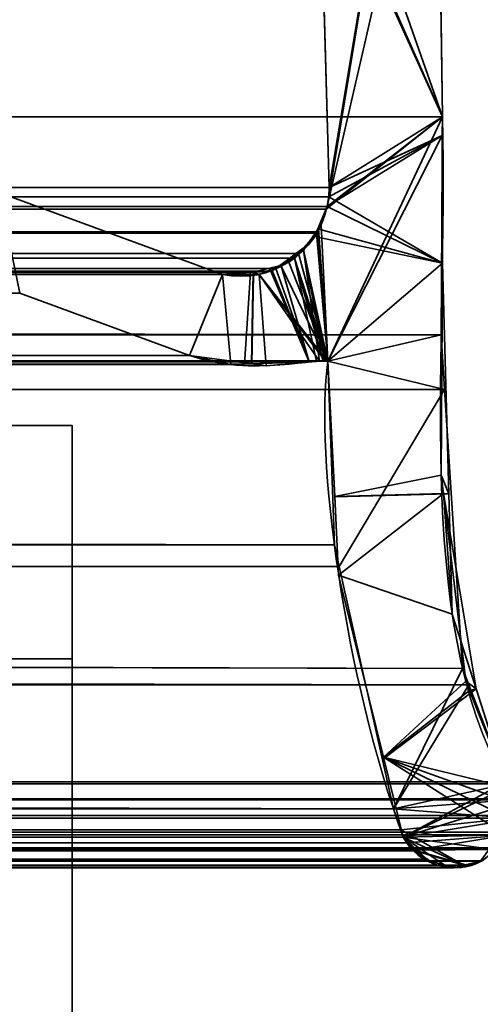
# Model space of a CAD drawing. Header units: millimetres. Extents: x -603 to 3703, y -115 to 249.
# Tile 218 of 256: x 408.55 to 412.5, y -4.96 to 3.48. Entities that reach past the tile are written whole.
import ezdxf

# ---------------------------------------------------------------- set-up
doc = ezdxf.new("R2010")
doc.units = ezdxf.units.MM
doc.layers.add('151', color=7, linetype='Continuous', true_color=0xffffff)

# ---------------------------------------------------------------- blocks, each defined once
blk = doc.blocks.new('UG_SURFACE_001')
at = {"layer": '151', "color": 252, "linetype": 'Continuous', "lineweight": 35}
for points in [[(603, -13.3, 2212.25), (603, 230.4, 2212.25), (-603, 230.4, 2212.25), (-603, -13.3, 2212.25)], [(-453, -13.3, 2062.2499), (-453, 230.4, 2062.2499), (453, 230.4, 2062.2499), (453, -13.3, 2062.2499)]]:
    blk.add_3dface(points, dxfattribs=at)
blk = doc.blocks.new('UG_SURFACE_012')
at = {"layer": '151', "color": 43, "linetype": 'Continuous', "lineweight": 35}
for points in [[(-344, 0, 948), (-318, 0, 951.5), (409, 0, 2), (-409, 0, 2)], [(-318, 0, 1186.5), (-344, 0, 1190.0001), (-409, 0, 2017), (409, 0, 2017)], [(409, 0, 2017), (409, 0, 2), (-318, 0, 951.5), (-318, 0, 1186.5)], [(-409, -34, 2017), (409, -34, 2017), (409, 0, 2017), (-409, 0, 2017)], [(-409, -2), (-409, 0, 2), (409, 0, 2), (409, -2)], [(409, 0, 2), (409, 0, 2017), (409, -13, 30.5)], [(409, 0, 2017), (409, -34, 2017), (409, -34), (409, -29, 30.5)], [(409, -29, 30.5), (409, -13, 30.5), (409, 0, 2017)], [(409, -13, 30.5), (409, -13), (409, -2), (409, 0, 2)], [(-409, -2), (409, -2), (409, -13), (-409, -13)]]:
    blk.add_3dface(points, dxfattribs=at)
blk = doc.blocks.new('UG_SURFACE_067')
at = {"layer": '151', "color": 7, "linetype": 'Continuous', "lineweight": 35}
for points in [[(411.2049, 2.0412, 2018.4548), (411.1224, 4.9715, 2018.3723), (412.0888, 7.3541, 2019.3388)], [(411.1882, 1.8784, 2018.4383), (412.0888, 7.3541, 2019.3388), (412.1321, 6.0177, 2019.3822), (412.1284, 5.9608, 2019.3784)], [(412.0888, 7.3541, 2019.3388), (411.1882, 1.8784, 2018.4383), (411.2011, 1.9593, 2018.451)], [(412.0888, 7.3541, 2019.3388), (411.2011, 1.9593, 2018.451), (411.2049, 2.0412, 2018.4548)], [(412.175, 2.6459, 2019.4249), (412.1284, 5.9608, 2019.3784), (-412.1284, 5.9608, 2019.3784), (-412.175, 2.6459, 2019.4249)], [(412.1284, 5.9608, 2019.3784), (412.175, 2.6459, 2019.4249), (411.1882, 1.8784, 2018.4383)], [(-411.2049, 2.0412, 2018.4548), (-411.1224, 4.9715, 2018.3723), (411.1224, 4.9715, 2018.3723), (411.2049, 2.0412, 2018.4548)], [(412.1643, 0.7759, 2019.4142), (-412.175, 2.6459, 2019.4249), (-412.1673, 0.3027, 2019.4173)], [(412.1643, 0.7759, 2019.4142), (412.175, 2.6459, 2019.4249), (-412.175, 2.6459, 2019.4249)], [(412.175, 2.6459, 2019.4249), (411.1926, 0.5499, 2018.4426), (411.1052, 1.66, 2018.3551), (411.1792, 1.8545, 2018.429)], [(411.1792, 1.8545, 2018.429), (411.1882, 1.8784, 2018.4383), (412.175, 2.6459, 2019.4249)], [(411.1926, 0.5499, 2018.4426), (412.175, 2.6459, 2019.4249), (412.1643, 0.7759, 2019.4142)], [(-411.2011, 1.9593, 2018.451), (-411.2049, 2.0412, 2018.4548), (411.2049, 2.0412, 2018.4548)], [(-411.2011, 1.9593, 2018.451), (411.2049, 2.0412, 2018.4548), (411.2011, 1.9593, 2018.451)], [(411.2011, 1.9593, 2018.451), (411.1882, 1.8784, 2018.4383), (-411.1882, 1.8784, 2018.4383), (-411.2011, 1.9593, 2018.451)], [(-408.3734, 1.997, 2015.6233), (-410.2899, 1.295, 2017.5397), (410.2899, 1.295, 2017.5397), (408.3734, 1.997, 2015.6233)], [(410.0084, 0.5991, 2017.2584), (408.5515, 1.1329, 2015.8014), (408.3734, 1.997, 2015.6233), (410.2899, 1.295, 2017.5397)], [(-411.1882, 1.8784, 2018.4383), (411.1882, 1.8784, 2018.4383), (411.1792, 1.8545, 2018.429)], [(411.1792, 1.8545, 2018.429), (-411.18, 1.8536, 2018.43), (-411.1882, 1.8784, 2018.4383)], [(-411.1357, 1.7194, 2018.3856), (-411.18, 1.8536, 2018.43), (411.1792, 1.8545, 2018.429)], [(-411.1357, 1.7194, 2018.3856), (411.1792, 1.8545, 2018.429), (411.1052, 1.66, 2018.3551)], [(-411.1357, 1.7194, 2018.3856), (411.1052, 1.66, 2018.3551), (411.0961, 1.6497, 2018.3461)], [(411.0961, 1.6497, 2018.3461), (-411.0914, 1.6556, 2018.3415), (-411.1357, 1.7194, 2018.3856)], [(-410.9856, 1.5029, 2018.2357), (-411.0914, 1.6556, 2018.3415), (411.0961, 1.6497, 2018.3461)], [(-410.9422, 1.4746, 2018.1921), (-410.9856, 1.5029, 2018.2357), (411.0961, 1.6497, 2018.3461)], [(411.0961, 1.6497, 2018.3461), (410.941, 1.4726, 2018.1911), (-410.9422, 1.4746, 2018.1921)], [(410.941, 1.4726, 2018.1911), (411.0961, 1.6497, 2018.3461), (411.1926, 0.5499, 2018.4426)], [(411.0961, 1.6497, 2018.3461), (411.1052, 1.66, 2018.3551), (411.1926, 0.5499, 2018.4426)], [(-410.9422, 1.4746, 2018.1921), (410.9071, 1.4339, 2018.157), (410.7471, 1.3465, 2017.997)], [(-410.9422, 1.4746, 2018.1921), (410.941, 1.4726, 2018.1911), (410.9071, 1.4339, 2018.157)], [(410.7471, 1.3465, 2017.997), (-410.7465, 1.3476, 2017.9965), (-410.9422, 1.4746, 2018.1921)], [(411.1926, 0.5499, 2018.4426), (410.9071, 1.4339, 2018.157), (410.941, 1.4726, 2018.1911)], [(411.0952, 0.5484, 2018.3451), (411.0318, 0.5441, 2018.2817), (410.7471, 1.3465, 2017.997), (410.9071, 1.4339, 2018.157)], [(410.9071, 1.4339, 2018.157), (411.1524, 0.5522, 2018.4023), (411.0952, 0.5484, 2018.3451)], [(410.9071, 1.4339, 2018.157), (411.1807, 0.5541, 2018.4307), (411.1767, 0.5539, 2018.4267)], [(411.1767, 0.5539, 2018.4267), (411.1524, 0.5522, 2018.4023), (410.9071, 1.4339, 2018.157)], [(410.9071, 1.4339, 2018.157), (411.1926, 0.5499, 2018.4426), (411.1875, 0.5517, 2018.4374)], [(411.1875, 0.5517, 2018.4374), (411.1807, 0.5541, 2018.4307), (410.9071, 1.4339, 2018.157)], [(-410.7465, 1.3476, 2017.9965), (410.7471, 1.3465, 2017.997), (410.7048, 1.3234, 2017.9548)], [(-410.7153, 1.3273, 2017.9653), (-410.7465, 1.3476, 2017.9965), (410.7048, 1.3234, 2017.9548)], [(-410.7153, 1.3273, 2017.9653), (410.7048, 1.3234, 2017.9548), (410.529, 1.3114, 2017.7789)], [(410.529, 1.3114, 2017.7789), (-410.5288, 1.3132, 2017.7789), (-410.7153, 1.3273, 2017.9653)], [(-410.5288, 1.3132, 2017.7789), (410.529, 1.3114, 2017.7789), (410.2899, 1.295, 2017.5397)], [(410.2899, 1.295, 2017.5397), (-410.2899, 1.295, 2017.5397), (-410.5288, 1.3132, 2017.7789)], [(410.2899, 1.295, 2017.5397), (410.3616, 0.5215, 2017.6115), (410.0084, 0.5991, 2017.2584)], [(410.4793, 0.5255, 2017.7293), (410.3616, 0.5215, 2017.6115), (410.2899, 1.295, 2017.5397), (410.529, 1.3114, 2017.7789)], [(410.529, 1.3114, 2017.7789), (410.7048, 1.3234, 2017.9548), (411.0318, 0.5441, 2018.2817), (410.4793, 0.5255, 2017.7293)], [(411.0318, 0.5441, 2018.2817), (410.7048, 1.3234, 2017.9548), (410.7471, 1.3465, 2017.997)], [(408.5515, 1.1329, 2015.8014), (410.0084, 0.5991, 2017.2584), (-410.0084, 0.5991, 2017.2584), (-408.5515, 1.1329, 2015.8014)], [(-412.1673, 0.3027, 2019.4173), (412.1944, 0.3073, 2019.4445), (412.1643, 0.7759, 2019.4142)], [(411.1926, 0.5499, 2018.4426), (412.1643, 0.7759, 2019.4142), (412.1944, 0.3073, 2019.4445)], [(-410.3616, 0.5215, 2017.6115), (410.0084, 0.5991, 2017.2584), (410.3616, 0.5215, 2017.6115)], [(-410.3616, 0.5215, 2017.6115), (-410.0084, 0.5991, 2017.2584), (410.0084, 0.5991, 2017.2584)], [(411.2493, -1.0249, 2018.4994), (-411.2823, -1.2143, 2018.5323), (-411.1926, 0.5499, 2018.4426)], [(411.1926, 0.5499, 2018.4426), (-411.1926, 0.5499, 2018.4426), (-411.1875, 0.5517, 2018.4374), (411.1875, 0.5517, 2018.4374)], [(-411.1926, 0.5499, 2018.4426), (411.1926, 0.5499, 2018.4426), (411.2493, -1.0249, 2018.4994)], [(411.1807, 0.5541, 2018.4307), (-411.1875, 0.5517, 2018.4374), (-411.1807, 0.5541, 2018.4307)], [(411.1807, 0.5541, 2018.4307), (411.1875, 0.5517, 2018.4374), (-411.1875, 0.5517, 2018.4374)], [(411.1767, 0.5539, 2018.4267), (-411.1767, 0.5539, 2018.4267), (-411.1524, 0.5522, 2018.4023), (411.1524, 0.5522, 2018.4023)], [(411.1524, 0.5522, 2018.4023), (-411.1524, 0.5522, 2018.4023), (-411.0952, 0.5484, 2018.3451), (411.0952, 0.5484, 2018.3451)], [(411.0952, 0.5484, 2018.3451), (-411.0952, 0.5484, 2018.3451), (-411.0318, 0.5441, 2018.2817)], [(411.0318, 0.5441, 2018.2817), (411.0952, 0.5484, 2018.3451), (-411.0318, 0.5441, 2018.2817)], [(-411.0318, 0.5441, 2018.2817), (-410.4793, 0.5255, 2017.7293), (410.4793, 0.5255, 2017.7293), (411.0318, 0.5441, 2018.2817)], [(410.3616, 0.5215, 2017.6115), (-410.4793, 0.5255, 2017.7293), (-410.3616, 0.5215, 2017.6115)], [(410.3616, 0.5215, 2017.6115), (410.4793, 0.5255, 2017.7293), (-410.4793, 0.5255, 2017.7293)], [(411.2903, -1.2084, 2018.5404), (411.2493, -1.0249, 2018.4994), (411.1926, 0.5499, 2018.4426), (412.1944, 0.3073, 2019.4445)], [(412.3484, -2.085, 2019.5985), (412.1944, 0.3073, 2019.4445), (-412.1673, 0.3027, 2019.4173)], [(412.3484, -2.085, 2019.5985), (-412.1673, 0.3027, 2019.4173), (-412.1649, -0.4257, 2019.4149)], [(412.1944, 0.3073, 2019.4445), (412.3484, -2.085, 2019.5985), (411.755, -3.2885, 2019.0051), (411.2903, -1.2084, 2018.5404)], [(-412.1649, -0.4257, 2019.4149), (-412.375, -2.1926, 2019.6249), (412.4011, -2.2235, 2019.6512)], [(-412.1649, -0.4257, 2019.4149), (412.4011, -2.2235, 2019.6512), (412.3484, -2.085, 2019.5985)], [(411.2493, -1.0249, 2018.4994), (411.2903, -1.2084, 2018.5404), (-411.2823, -1.2143, 2018.5323)], [(-411.2858, -1.283, 2018.5359), (411.2903, -1.2084, 2018.5404), (411.755, -3.2885, 2019.0051)], [(-411.2858, -1.283, 2018.5359), (-411.2823, -1.2143, 2018.5323), (411.2903, -1.2084, 2018.5404)], [(411.755, -3.2885, 2019.0051), (-411.8236, -3.4661, 2019.0735), (-411.2858, -1.283, 2018.5359)], [(411.755, -3.2885, 2019.0051), (412.3484, -2.085, 2019.5985), (412.4011, -2.2235, 2019.6512)], [(-412.375, -2.1926, 2019.6249), (-412.3904, -2.2315, 2019.6404), (412.4011, -2.2235, 2019.6512)], [(-412.3904, -2.2315, 2019.6404), (-412.7183, -3.0566, 2019.9683), (412.7183, -3.0566, 2019.9683)], [(412.7183, -3.0566, 2019.9683), (412.4011, -2.2235, 2019.6512), (-412.3904, -2.2315, 2019.6404)], [(411.755, -3.2885, 2019.0051), (412.4011, -2.2235, 2019.6512), (412.7183, -3.0566, 2019.9683), (412.7246, -3.0742, 2019.9747)], [(412.7699, -3.2006, 2020.0198), (412.7246, -3.0742, 2019.9747), (-412.7246, -3.0742, 2019.9747), (-412.7699, -3.2006, 2020.0198)], [(412.7183, -3.0566, 2019.9683), (-412.7183, -3.0566, 2019.9683), (-412.7246, -3.0742, 2019.9747), (412.7246, -3.0742, 2019.9747)], [(411.755, -3.2885, 2019.0051), (412.7246, -3.0742, 2019.9747), (412.7699, -3.2006, 2020.0198), (412.7704, -3.2114, 2020.0202)], [(-412.7704, -3.2114, 2020.0202), (412.7704, -3.2114, 2020.0202), (412.7699, -3.2006, 2020.0198)], [(-412.7699, -3.2006, 2020.0198), (-412.7704, -3.2114, 2020.0202), (412.7699, -3.2006, 2020.0198)], [(412.7762, -3.3434, 2020.0262), (-412.7704, -3.2114, 2020.0202), (-412.7762, -3.3434, 2020.0262)], [(412.7762, -3.3434, 2020.0262), (412.7704, -3.2114, 2020.0202), (-412.7704, -3.2114, 2020.0202)], [(411.755, -3.2885, 2019.0051), (411.8178, -3.4688, 2019.0678), (-411.8236, -3.4661, 2019.0735)], [(412.7704, -3.2114, 2020.0202), (412.7762, -3.3434, 2020.0262), (412.7704, -3.3663, 2020.0205), (411.755, -3.2885, 2019.0051)], [(411.8178, -3.4688, 2019.0678), (411.755, -3.2885, 2019.0051), (412.7704, -3.3663, 2020.0205)], [(-412.7762, -3.3434, 2020.0262), (-412.7704, -3.3663, 2020.0205), (412.7704, -3.3663, 2020.0205), (412.7762, -3.3434, 2020.0262)], [(412.7704, -3.3663, 2020.0205), (-412.7704, -3.3663, 2020.0205), (-412.7395, -3.4879, 2019.9895)], [(412.7395, -3.4879, 2019.9895), (412.7704, -3.3663, 2020.0205), (-412.7395, -3.4879, 2019.9895)], [(411.8178, -3.4688, 2019.0678), (412.7704, -3.3663, 2020.0205), (412.5004, -3.7372, 2019.7504), (412.36, -3.7712, 2019.6099)], [(-412.7395, -3.4879, 2019.9895), (-412.7251, -3.5111, 2019.9752), (412.7251, -3.5111, 2019.9752), (412.7395, -3.4879, 2019.9895)], [(412.6571, -3.6207, 2019.907), (-412.7251, -3.5111, 2019.9752), (-412.6571, -3.6207, 2019.907)], [(412.6571, -3.6207, 2019.907), (412.7251, -3.5111, 2019.9752), (-412.7251, -3.5111, 2019.9752)], [(-411.8696, -3.5803, 2019.1195), (411.8398, -3.5319, 2019.0897), (411.8696, -3.5803, 2019.1195)], [(-411.8696, -3.5803, 2019.1195), (-411.8398, -3.5319, 2019.0897), (411.8398, -3.5319, 2019.0897)], [(-411.8398, -3.5319, 2019.0897), (-411.8236, -3.4661, 2019.0735), (411.8178, -3.4688, 2019.0678)], [(411.8178, -3.4688, 2019.0678), (411.8398, -3.5319, 2019.0897), (-411.8398, -3.5319, 2019.0897)], [(411.8398, -3.5319, 2019.0897), (411.8178, -3.4688, 2019.0678), (412.36, -3.7712, 2019.6099)], [(412.36, -3.7712, 2019.6099), (411.9409, -3.6479, 2019.1908), (411.8696, -3.5803, 2019.1195), (411.8398, -3.5319, 2019.0897)], [(-412.6571, -3.6207, 2019.907), (-412.6413, -3.6334, 2019.8913), (412.6413, -3.6334, 2019.8913), (412.6571, -3.6207, 2019.907)], [(411.8696, -3.5803, 2019.1195), (-411.9409, -3.6479, 2019.1908), (-411.8696, -3.5803, 2019.1195)], [(411.8696, -3.5803, 2019.1195), (411.9409, -3.6479, 2019.1908), (-411.9409, -3.6479, 2019.1908)], [(412.6413, -3.6334, 2019.8913), (-412.6413, -3.6334, 2019.8913), (-412.5169, -3.7332, 2019.7668), (412.5169, -3.7332, 2019.7668)], [(-412.0153, -3.7184, 2019.2654), (411.9409, -3.6479, 2019.1908), (412.0153, -3.7184, 2019.2654)], [(-412.0153, -3.7184, 2019.2654), (-411.9409, -3.6479, 2019.1908), (411.9409, -3.6479, 2019.1908)], [(412.2073, -3.7755, 2019.4573), (412.0605, -3.7319, 2019.3105), (411.9409, -3.6479, 2019.1908), (412.36, -3.7712, 2019.6099)], [(412.0605, -3.7319, 2019.3105), (412.0153, -3.7184, 2019.2654), (411.9409, -3.6479, 2019.1908)], [(412.5169, -3.7332, 2019.7668), (-412.5169, -3.7332, 2019.7668), (-412.5004, -3.7372, 2019.7504), (412.5004, -3.7372, 2019.7504)], [(412.5004, -3.7372, 2019.7504), (-412.5004, -3.7372, 2019.7504), (-412.36, -3.7712, 2019.6099), (412.36, -3.7712, 2019.6099)], [(412.2679, -3.7935, 2019.5179), (-412.36, -3.7712, 2019.6099), (-412.2679, -3.7935, 2019.5179)], [(412.2679, -3.7935, 2019.5179), (412.36, -3.7712, 2019.6099), (-412.36, -3.7712, 2019.6099)], [(-412.2679, -3.7935, 2019.5179), (-412.2073, -3.7755, 2019.4573), (412.2073, -3.7755, 2019.4573), (412.2679, -3.7935, 2019.5179)], [(412.2073, -3.7755, 2019.4573), (-412.2073, -3.7755, 2019.4573), (-412.0605, -3.7319, 2019.3105), (412.0605, -3.7319, 2019.3105)], [(412.0153, -3.7184, 2019.2654), (-412.0605, -3.7319, 2019.3105), (-412.0153, -3.7184, 2019.2654)], [(412.0153, -3.7184, 2019.2654), (412.0605, -3.7319, 2019.3105), (-412.0605, -3.7319, 2019.3105)], [(412.36, -3.7712, 2019.6099), (412.2679, -3.7935, 2019.5179), (412.2073, -3.7755, 2019.4573)]]:
    blk.add_3dface(points, dxfattribs=at)
blk = doc.blocks.new('UG_SURFACE_068')
at = {"layer": '151', "color": 7, "linetype": 'Continuous', "lineweight": 35}
for points in [[(412.1284, 5.9608, -7.75), (412.175, 2.6459, -7.75), (410.8703, 6.3656, -7.75), (410.9498, 6.4447, -7.75)], [(411.0944, 5.0879, -7.75), (411.0816, 5.1408, -7.75), (410.8703, 6.3656, -7.75), (412.175, 2.6459, -7.75)], [(412.175, 2.6459, 2019.4249), (412.1284, 5.9608, 2019.3784), (411.1224, 4.9715, 2018.3723), (411.2049, 2.0412, 2018.4548)], [(412.175, 2.6459, -7.75), (412.1284, 5.9608, -7.75), (412.1284, 5.9608, 2019.3784), (412.175, 2.6459, 2019.4249)], [(412.175, 2.6459, -7.75), (411.1224, 4.9715, -7.75), (411.0944, 5.0879, -7.75)], [(411.2049, 2.0412, -7.75), (411.1224, 4.9715, -7.75), (412.175, 2.6459, -7.75), (412.175, 2.4846, -7.75)], [(411.2049, 2.0412, 2018.4548), (411.1224, 4.9715, 2018.3723), (411.1224, 4.9715, -7.75), (411.2049, 2.0412, -7.75)], [(411.2049, 2.0412, 2018.4548), (412.1744, 2.4847, 2019.4244), (412.175, 2.6459, 2019.4249)], [(412.175, 2.6459, -7.75), (412.175, 2.6459, 2019.4249), (412.1744, 2.4847, 2019.4244)], [(412.1744, 2.4847, 2019.4244), (412.175, 2.4846, -7.75), (412.175, 2.6459, -7.75)], [(411.1882, 1.8784, 2018.4383), (411.1357, 1.7194, 2018.3856), (411.1926, 0.5499, 2018.4426), (412.1744, 2.4847, 2019.4244)], [(411.2011, 1.9593, 2018.451), (411.1882, 1.8784, 2018.4383), (412.1744, 2.4847, 2019.4244)], [(412.1649, -0.4257, 2019.4149), (412.1744, 2.4847, 2019.4244), (411.1926, 0.5499, 2018.4426), (411.2516, -0.6106, 2018.5015)], [(412.1744, 2.4847, 2019.4244), (411.2049, 2.0412, 2018.4548), (411.2011, 1.9593, 2018.451)], [(412.175, 2.4846, -7.75), (412.1752, 1.3919, -7.75), (411.2011, 1.9593, -7.75), (411.2049, 2.0412, -7.75)], [(412.1752, 1.3919, -7.75), (412.1744, 2.4847, 2019.4244), (412.1649, -0.4257, 2019.4149)], [(412.1752, 1.3919, -7.75), (412.175, 2.4846, -7.75), (412.1744, 2.4847, 2019.4244)], [(411.2011, 1.9593, 2018.451), (411.2049, 2.0412, 2018.4548), (411.2049, 2.0412, -7.75), (411.2011, 1.9593, -7.75)], [(408.3734, 1.997, -7.75), (410.2899, 1.295, -7.75), (410.0084, 0.5991, -7.75), (408.5515, 1.1329, -7.75)], [(410.2899, 1.295, 2017.5397), (408.3734, 1.997, 2015.6233), (408.5515, 1.1329, 2015.8014), (410.0084, 0.5991, 2017.2584)], [(408.3734, 1.997, 2015.6233), (410.2899, 1.295, 2017.5397), (410.2899, 1.295, -7.75), (408.3734, 1.997, -7.75)], [(412.1752, 1.3919, -7.75), (411.1882, 1.8784, -7.75), (411.2011, 1.9593, -7.75)], [(411.2011, 1.9593, -7.75), (411.1882, 1.8784, -7.75), (411.1882, 1.8784, 2018.4383), (411.2011, 1.9593, 2018.451)], [(411.1079, 1.6861, -7.75), (411.1882, 1.8784, -7.75), (412.1752, 1.3919, -7.75)], [(411.1882, 1.8784, -7.75), (411.1079, 1.6861, -7.75), (411.1135, 1.6875, 2018.3635)], [(411.1135, 1.6875, 2018.3635), (411.1357, 1.7194, 2018.3856), (411.1882, 1.8784, -7.75)], [(411.1357, 1.7194, 2018.3856), (411.1882, 1.8784, 2018.4383), (411.1882, 1.8784, -7.75)], [(411.1926, 0.5499, 2018.4426), (411.1357, 1.7194, 2018.3856), (411.1135, 1.6875, 2018.3635)], [(410.9806, 1.5204, -7.75), (411.0797, 1.6187, -7.75), (412.1752, 1.3919, -7.75), (411.1926, 0.5499, -7.75)], [(411.0797, 1.6187, -7.75), (410.9806, 1.5204, -7.75), (410.9909, 1.5104, 2018.2409)], [(411.1135, 1.6875, 2018.3635), (410.9909, 1.5104, 2018.2409), (410.9856, 1.5029, 2018.2357), (411.1926, 0.5499, 2018.4426)], [(410.9909, 1.5104, 2018.2409), (411.1135, 1.6875, 2018.3635), (411.0797, 1.6187, -7.75)], [(411.1135, 1.6875, 2018.3635), (411.1079, 1.6861, -7.75), (411.0797, 1.6187, -7.75)], [(412.1752, 1.3919, -7.75), (411.0797, 1.6187, -7.75), (411.1079, 1.6861, -7.75)], [(410.9806, 1.5204, -7.75), (410.8599, 1.4006, -7.75), (410.7907, 1.3763, 2018.0407)], [(410.7907, 1.3763, 2018.0407), (410.9856, 1.5029, 2018.2357), (410.9806, 1.5204, -7.75)], [(411.1926, 0.5499, -7.75), (410.8599, 1.4006, -7.75), (410.9806, 1.5204, -7.75)], [(410.9856, 1.5029, 2018.2357), (410.9909, 1.5104, 2018.2409), (410.9806, 1.5204, -7.75)], [(411.0318, 0.5441, 2018.2817), (411.1222, 0.5502, 2018.3723), (410.9856, 1.5029, 2018.2357), (410.7907, 1.3763, 2018.0407)], [(410.9856, 1.5029, 2018.2357), (411.1807, 0.5541, 2018.4307), (411.1838, 0.553, 2018.4338)], [(411.1222, 0.5502, 2018.3723), (411.1663, 0.5532, 2018.4164), (410.9856, 1.5029, 2018.2357)], [(411.1663, 0.5532, 2018.4164), (411.1807, 0.5541, 2018.4307), (410.9856, 1.5029, 2018.2357)], [(411.1838, 0.553, 2018.4338), (411.1926, 0.5499, 2018.4426), (410.9856, 1.5029, 2018.2357)], [(410.7912, 1.3722, -7.75), (410.6029, 1.2944, -7.75), (410.5542, 1.3151, 2017.8041)], [(410.5542, 1.3151, 2017.8041), (410.7153, 1.3273, 2017.9653), (410.7912, 1.3722, -7.75)], [(411.1874, 0.5524, -7.75), (410.6029, 1.2944, -7.75), (410.7912, 1.3722, -7.75)], [(410.7907, 1.3763, 2018.0407), (410.7153, 1.3273, 2017.9653), (411.0318, 0.5441, 2018.2817)], [(410.7153, 1.3273, 2017.9653), (410.7907, 1.3763, 2018.0407), (410.7912, 1.3722, -7.75)], [(410.8599, 1.4006, -7.75), (410.7912, 1.3722, -7.75), (410.7907, 1.3763, 2018.0407)], [(410.7912, 1.3722, -7.75), (410.8599, 1.4006, -7.75), (411.1926, 0.5499, -7.75), (411.1874, 0.5524, -7.75)], [(411.2517, -0.6131, -7.75), (411.1926, 0.5499, -7.75), (412.1752, 1.3919, -7.75), (412.2308, -0.5866, -7.75)], [(412.1649, -0.4257, 2019.4149), (412.2308, -0.5866, -7.75), (412.1752, 1.3919, -7.75)], [(410.5407, 0.5283, -7.75), (410.0084, 0.5991, -7.75), (410.2899, 1.295, -7.75), (410.5553, 1.2945, -7.75)], [(410.0084, 0.5991, 2017.2584), (410.3616, 0.5215, 2017.6115), (410.2899, 1.295, 2017.5397)], [(410.5542, 1.3151, 2017.8041), (410.2899, 1.295, 2017.5397), (410.3616, 0.5215, 2017.6115), (410.5381, 0.5275, 2017.7882)], [(410.2899, 1.295, 2017.5397), (410.5542, 1.3151, 2017.8041), (410.5553, 1.2945, -7.75)], [(410.5553, 1.2945, -7.75), (410.2899, 1.295, -7.75), (410.2899, 1.295, 2017.5397)], [(410.5381, 0.5275, 2017.7882), (411.0318, 0.5441, 2018.2817), (410.7153, 1.3273, 2017.9653), (410.5542, 1.3151, 2017.8041)], [(410.5553, 1.2945, -7.75), (410.6029, 1.2944, -7.75), (410.6647, 0.5118, -7.75), (410.5407, 0.5283, -7.75)], [(410.6029, 1.2944, -7.75), (410.5553, 1.2945, -7.75), (410.5542, 1.3151, 2017.8041)], [(410.6029, 1.2944, -7.75), (411.1681, 0.5555, -7.75), (411.1663, 0.5553, -7.75)], [(411.1663, 0.5553, -7.75), (411.1223, 0.5515, -7.75), (410.6029, 1.2944, -7.75)], [(411.1223, 0.5515, -7.75), (410.6647, 0.5118, -7.75), (410.6029, 1.2944, -7.75)], [(410.6029, 1.2944, -7.75), (411.1874, 0.5524, -7.75), (411.1839, 0.553, -7.75)], [(411.1839, 0.553, -7.75), (411.1681, 0.5555, -7.75), (410.6029, 1.2944, -7.75)], [(408.5515, 1.1329, -7.75), (410.0084, 0.5991, -7.75), (410.0084, 0.5991, 2017.2584), (408.5515, 1.1329, 2015.8014)], [(410.3616, 0.5215, 2017.6115), (410.0084, 0.5991, -7.75), (410.5407, 0.5283, -7.75)], [(410.3616, 0.5215, 2017.6115), (410.0084, 0.5991, 2017.2584), (410.0084, 0.5991, -7.75)], [(410.5407, 0.5283, -7.75), (410.5381, 0.5275, 2017.7882), (410.3616, 0.5215, 2017.6115)], [(411.1223, 0.5515, -7.75), (411.0318, 0.5441, 2018.2817), (410.5381, 0.5275, 2017.7882)], [(410.5381, 0.5275, 2017.7882), (410.6647, 0.5118, -7.75), (411.1223, 0.5515, -7.75)], [(410.5381, 0.5275, 2017.7882), (410.5407, 0.5283, -7.75), (410.6647, 0.5118, -7.75)], [(411.1223, 0.5515, -7.75), (411.1222, 0.5502, 2018.3723), (411.0318, 0.5441, 2018.2817)], [(411.1663, 0.5553, -7.75), (411.1663, 0.5532, 2018.4164), (411.1222, 0.5502, 2018.3723)], [(411.1222, 0.5502, 2018.3723), (411.1223, 0.5515, -7.75), (411.1663, 0.5553, -7.75)], [(411.1663, 0.5532, 2018.4164), (411.1663, 0.5553, -7.75), (411.1681, 0.5555, -7.75)], [(411.1663, 0.5532, 2018.4164), (411.1681, 0.5555, -7.75), (411.1839, 0.553, -7.75)], [(411.1839, 0.553, -7.75), (411.1807, 0.5541, 2018.4307), (411.1663, 0.5532, 2018.4164)], [(411.1839, 0.553, -7.75), (411.1838, 0.553, 2018.4338), (411.1807, 0.5541, 2018.4307)], [(411.1926, 0.5499, -7.75), (411.1926, 0.5499, 2018.4426), (411.1838, 0.553, 2018.4338)], [(411.1838, 0.553, 2018.4338), (411.1839, 0.553, -7.75), (411.1874, 0.5524, -7.75)], [(411.1838, 0.553, 2018.4338), (411.1874, 0.5524, -7.75), (411.1926, 0.5499, -7.75)], [(411.2517, -0.6131, -7.75), (411.2516, -0.6106, 2018.5015), (411.1926, 0.5499, 2018.4426), (411.1926, 0.5499, -7.75)], [(412.1838, -0.585, 2019.4337), (412.1649, -0.4257, 2019.4149), (411.2516, -0.6106, 2018.5015)], [(412.1649, -0.4257, 2019.4149), (412.1838, -0.585, 2019.4337), (412.2308, -0.5866, -7.75)], [(412.1838, -0.585, 2019.4337), (411.2516, -0.6106, 2018.5015), (411.2858, -1.283, 2018.5359)], [(412.2308, -0.5866, -7.75), (412.2598, -1.6173, -7.75), (411.2858, -1.283, -7.75), (411.2517, -0.6131, -7.75)], [(411.2858, -1.283, 2018.5359), (411.6706, -2.845, 2018.9207), (412.375, -2.1926, 2019.6249), (412.1838, -0.585, 2019.4337)], [(412.4638, -2.2577, -7.75), (412.2598, -1.6173, -7.75), (412.1838, -0.585, 2019.4337)], [(412.1838, -0.585, 2019.4337), (412.375, -2.1926, 2019.6249), (412.4638, -2.2577, -7.75)], [(412.2598, -1.6173, -7.75), (412.2308, -0.5866, -7.75), (412.1838, -0.585, 2019.4337)], [(411.2858, -1.283, 2018.5359), (411.2516, -0.6106, 2018.5015), (411.2517, -0.6131, -7.75)], [(411.2858, -1.283, 2018.5359), (411.2517, -0.6131, -7.75), (411.2858, -1.283, -7.75)], [(411.2858, -1.283, -7.75), (411.6706, -2.845, 2018.9207), (411.2858, -1.283, 2018.5359)], [(411.2858, -1.283, -7.75), (411.6731, -2.8554, -7.75), (411.6706, -2.845, 2018.9207)], [(411.6731, -2.8554, -7.75), (411.2858, -1.283, -7.75), (412.2598, -1.6173, -7.75), (412.4638, -2.2577, -7.75)], [(412.4065, -2.272, 2019.6567), (412.375, -2.1926, 2019.6249), (411.6706, -2.845, 2018.9207)], [(412.375, -2.1926, 2019.6249), (412.4065, -2.272, 2019.6567), (412.4638, -2.2577, -7.75)], [(411.6706, -2.845, 2018.9207), (412.7351, -3.1036, 2019.9852), (412.7183, -3.0566, 2019.9683), (412.4065, -2.272, 2019.6567)], [(411.8398, -3.5319, -7.75), (411.6731, -2.8554, -7.75), (412.4638, -2.2577, -7.75), (412.7183, -3.0566, -7.75)], [(412.7183, -3.0566, -7.75), (412.4638, -2.2577, -7.75), (412.4065, -2.272, 2019.6567)], [(412.4065, -2.272, 2019.6567), (412.7183, -3.0566, 2019.9683), (412.7183, -3.0566, -7.75)], [(411.8398, -3.5319, -7.75), (411.8398, -3.5319, 2019.0897), (411.6706, -2.845, 2018.9207), (411.6731, -2.8554, -7.75)], [(412.7241, -3.5127, 2019.974), (411.6706, -2.845, 2018.9207), (411.8398, -3.5319, 2019.0897), (411.8696, -3.5803, 2019.1195)], [(411.6706, -2.845, 2018.9207), (412.7671, -3.379, 2020.0171), (412.7762, -3.3434, 2020.0262), (412.7715, -3.2381, 2020.0214)], [(412.7715, -3.2381, 2020.0214), (412.7699, -3.2006, 2020.0198), (412.7351, -3.1036, 2019.9852), (411.6706, -2.845, 2018.9207)], [(412.7241, -3.5127, 2019.974), (412.7395, -3.4879, 2019.9895), (412.7671, -3.379, 2020.0171), (411.6706, -2.845, 2018.9207)], [(412.7183, -3.0566, -7.75), (412.7321, -3.1027, -7.75), (411.8398, -3.5319, -7.75)], [(412.7321, -3.1027, -7.75), (412.7726, -3.2386, -7.75), (411.8398, -3.5319, -7.75)], [(411.8398, -3.5319, -7.75), (412.7726, -3.2386, -7.75), (412.7771, -3.2537, -7.75), (412.7638, -3.3802, -7.75)], [(411.8398, -3.5319, -7.75), (412.7638, -3.3802, -7.75), (412.7578, -3.4365, -7.75), (412.7177, -3.511, -7.75)], [(411.8398, -3.5319, -7.75), (412.7177, -3.511, -7.75), (412.661, -3.6162, -7.75), (412.6345, -3.6377, -7.75)], [(411.8696, -3.5803, 2019.1195), (411.8398, -3.5319, -7.75), (411.9367, -3.6461, -7.75)], [(411.8696, -3.5803, 2019.1195), (411.8398, -3.5319, 2019.0897), (411.8398, -3.5319, -7.75)], [(411.8398, -3.5319, -7.75), (412.2072, -3.7788, -7.75), (412.1366, -3.7728, -7.75), (412.0519, -3.7295, -7.75)], [(411.8398, -3.5319, -7.75), (412.376, -3.7785, -7.75), (412.3401, -3.79, -7.75), (412.2072, -3.7788, -7.75)], [(412.6345, -3.6377, -7.75), (412.5169, -3.7332, -7.75), (412.376, -3.7785, -7.75), (411.8398, -3.5319, -7.75)], [(411.9367, -3.6461, -7.75), (411.8398, -3.5319, -7.75), (412.0519, -3.7295, -7.75)], [(411.8696, -3.5803, 2019.1195), (411.9347, -3.642, 2019.1846), (412.7241, -3.5127, 2019.974)], [(412.6361, -3.6376, 2019.886), (412.6571, -3.6207, 2019.907), (412.7241, -3.5127, 2019.974), (411.9347, -3.642, 2019.1846)], [(411.9367, -3.6461, -7.75), (411.9347, -3.642, 2019.1846), (411.8696, -3.5803, 2019.1195)], [(411.9347, -3.642, 2019.1846), (412.3757, -3.7674, 2019.6257), (412.5169, -3.7332, 2019.7668), (412.6361, -3.6376, 2019.886)], [(412.0153, -3.7184, 2019.2654), (411.9347, -3.642, 2019.1846), (411.9367, -3.6461, -7.75)], [(411.9347, -3.642, 2019.1846), (412.0153, -3.7184, 2019.2654), (412.0493, -3.7285, 2019.2993)], [(412.0493, -3.7285, 2019.2993), (412.2083, -3.7758, 2019.4583), (412.3757, -3.7674, 2019.6257), (411.9347, -3.642, 2019.1846)], [(412.0153, -3.7184, 2019.2654), (411.9367, -3.6461, -7.75), (411.9733, -3.6892, -7.75)], [(412.0519, -3.7295, -7.75), (411.9733, -3.6892, -7.75), (411.9367, -3.6461, -7.75)], [(412.0153, -3.7184, 2019.2654), (411.9733, -3.6892, -7.75), (412.0519, -3.7295, -7.75)], [(412.0519, -3.7295, -7.75), (412.0493, -3.7285, 2019.2993), (412.0153, -3.7184, 2019.2654)], [(412.1366, -3.7728, -7.75), (412.2083, -3.7758, 2019.4583), (412.0493, -3.7285, 2019.2993)], [(412.0493, -3.7285, 2019.2993), (412.0519, -3.7295, -7.75), (412.1366, -3.7728, -7.75)], [(412.1366, -3.7728, -7.75), (412.2072, -3.7788, -7.75), (412.2083, -3.7758, 2019.4583)], [(412.2083, -3.7758, 2019.4583), (412.2072, -3.7788, -7.75), (412.3401, -3.79, -7.75)], [(412.2083, -3.7758, 2019.4583), (412.2679, -3.7935, 2019.5179), (412.3757, -3.7674, 2019.6257)], [(412.3401, -3.79, -7.75), (412.2679, -3.7935, 2019.5179), (412.2083, -3.7758, 2019.4583)], [(412.3401, -3.79, -7.75), (412.3757, -3.7674, 2019.6257), (412.2679, -3.7935, 2019.5179)], [(412.3401, -3.79, -7.75), (412.376, -3.7785, -7.75), (412.3757, -3.7674, 2019.6257)], [(412.5169, -3.7332, -7.75), (412.5169, -3.7332, 2019.7668), (412.3757, -3.7674, 2019.6257)], [(412.3757, -3.7674, 2019.6257), (412.376, -3.7785, -7.75), (412.5169, -3.7332, -7.75)]]:
    blk.add_3dface(points, dxfattribs=at)
blk = doc.blocks.new('UG_SURFACE_074')
at = {"layer": '151', "color": 252, "linetype": 'Continuous', "lineweight": 35}
for points in [[(-414.5, -30.22, 2021.75), (414.5, -30.22, 2021.75), (414.5, 62.62, 2021.75), (-414.5, 62.62, 2021.75)], [(-413, -30.22, 2020.2501), (-413, 62.62, 2020.2501), (413, 62.62, 2020.2501), (413, -30.22, 2020.2501)]]:
    blk.add_3dface(points, dxfattribs=at)

msp = doc.modelspace()

# ---------------------------------------------------------------- linework, layer by layer
at = {"layer": '151', "color": 252, "linetype": 'Continuous', "lineweight": -3, "true_color": 0x939598}
for p, q in [((412.1284, 5.9608, 2019.3784), (412.175, 2.6459, 2019.425)), ((412.175, 2.6459, 2019.425), (412.1284, 5.9608, 2019.3784)), ((412.175, 2.6459, -7.75), (412.1284, 5.9608, -7.75)), ((411.2049, 2.0412, -7.75), (411.1224, 4.9715, -7.75)), ((411.1224, 4.9715, 2018.3724), (411.2049, 2.0412, 2018.4549)), ((411.1224, 4.9715, 2018.3724), (411.2049, 2.0412, 2018.4549)), ((412.175, 2.6459, 2019.425), (-412.175, 2.6459, 2019.425)), ((412.175, 2.6459, -7.75), (412.175, 2.6459, 2019.425)), ((-411.2049, 2.0412, 2018.4549), (411.2049, 2.0412, 2018.4549)), ((411.2049, 2.0412, 2018.4549), (411.2049, 2.0412, -7.75)), ((408.3734, 1.997, -7.75), (410.2899, 1.295, -7.75)), ((410.2899, 1.295, 2017.5399), (408.3734, 1.997, 2015.6234)), ((410.2899, 1.295, 2017.5399), (408.3734, 1.997, 2015.6234)), ((-411.1883, 1.8784, 2018.4383), (411.1883, 1.8784, 2018.4383)), ((411.1883, 1.8784, 2018.4383), (411.1883, 1.8784, -7.75)), ((-410.2899, 1.295, 2017.5399), (410.2899, 1.295, 2017.5399)), ((410.2899, 1.295, 2017.5399), (410.2899, 1.295, -7.75)), ((408.5515, 1.1329, -7.75), (410.0084, 0.5991, -7.75)), ((408.5515, 1.1329, 2015.8015), (410.0084, 0.5991, 2017.2584)), ((408.5515, 1.1329, 2015.8015), (410.0084, 0.5991, 2017.2584)), ((410.0084, 0.5991, 2017.2584), (-410.0084, 0.5991, 2017.2584)), ((410.0084, 0.5991, 2017.2584), (410.0084, 0.5991, -7.75)), ((411.1926, 0.5499, 2018.4426), (-411.1926, 0.5499, 2018.4426)), ((411.1926, 0.5499, -7.75), (411.1926, 0.5499, 2018.4426)), ((409, 0, 2), (409, -2)), ((409, 0, 2017), (-409, 0, 2017)), ((-409, 0, 2), (409, 0, 2)), ((409, 0, 2), (409, 0, 2017)), ((409, 0, 2017), (409, -34, 2017)), ((-409, -2), (409, -2)), ((409, -2), (409, -13)), ((412.7183, -3.0566, 2019.9683), (-412.7183, -3.0566, 2019.9683)), ((411.8398, -3.5319, 2019.0898), (-411.8398, -3.5319, 2019.0898)), ((411.8398, -3.5319, -7.75), (411.8398, -3.5319, 2019.0898)), ((412.5169, -3.7332, 2019.7669), (-412.5169, -3.7332, 2019.7669))]:
    msp.add_line(p, q, dxfattribs=at)
for points in [[(412.7183, -3.0566, -7.75), (411.9096, -1.668, -7.75), (412.2322, 0.6697, -7.75), (412.175, 2.6459, -7.75)], [(412.175, 2.6459, 2019.425), (412.2322, 0.6697, 2019.4822), (411.9096, -1.668, 2019.1596), (412.7183, -3.0566, 2019.9683)], [(412.7183, -3.0566, 2019.9683), (411.9096, -1.668, 2019.1596), (412.2322, 0.6697, 2019.4822), (412.175, 2.6459, 2019.425)], [(411.1883, 1.8784, 2018.4383), (411.1999, 1.9319, 2018.4499), (411.2052, 1.9864, 2018.4552), (411.2049, 2.0412, 2018.4549)], [(411.1883, 1.8784, 2018.4383), (411.1999, 1.9319, 2018.4499), (411.2052, 1.9864, 2018.4552), (411.2049, 2.0412, 2018.4549)], [(411.1883, 1.8784, -7.75), (411.1999, 1.9319, -7.75), (411.2052, 1.9864, -7.75), (411.2049, 2.0412, -7.75)], [(410.2899, 1.295, 2017.5399), (410.6991, 1.208, 2017.9491), (411.1012, 1.4692, 2018.3512), (411.1883, 1.8784, 2018.4383)], [(410.2899, 1.295, -7.75), (410.6991, 1.208, -7.75), (411.1012, 1.4692, -7.75), (411.1883, 1.8784, -7.75)], [(411.1883, 1.8784, 2018.4383), (411.1012, 1.4692, 2018.3512), (410.6991, 1.208, 2017.9491), (410.2899, 1.295, 2017.5399)], [(411.1926, 0.5499, 2018.4426), (411.1383, 0.5892, 2018.3883), (410.5426, 0.4094, 2017.7926), (410.0084, 0.5991, 2017.2584)], [(410.0084, 0.5991, -7.75), (410.5426, 0.4094, -7.75), (411.1383, 0.5892, -7.75), (411.1926, 0.5499, -7.75)], [(411.1926, 0.5499, 2018.4426), (411.1383, 0.5892, 2018.3883), (410.5426, 0.4094, 2017.7926), (410.0084, 0.5991, 2017.2584)], [(411.1926, 0.5499, 2018.4426), (411.0783, -0.2606, 2018.3283), (411.3398, -2.1669, 2018.5898), (411.8398, -3.5319, 2019.0898)], [(411.8398, -3.5319, 2019.0898), (411.3398, -2.1669, 2018.5898), (411.0783, -0.2606, 2018.3283), (411.1926, 0.5499, 2018.4426)], [(411.1926, 0.5499, -7.75), (411.0783, -0.2606, -7.75), (411.3398, -2.1669, -7.75), (411.8398, -3.5319, -7.75)], [(412.5169, -3.7332, 2019.7669), (412.2742, -3.8648, 2019.5242), (411.971, -3.7744, 2019.221), (411.8398, -3.5319, 2019.0898)], [(411.8398, -3.5319, -7.75), (411.971, -3.7744, -7.75), (412.2742, -3.8648, -7.75), (412.5169, -3.7332, -7.75)], [(412.5169, -3.7332, 2019.7669), (412.2742, -3.8648, 2019.5242), (411.971, -3.7744, 2019.221), (411.8398, -3.5319, 2019.0898)]]:
    msp.add_open_spline(points, degree=3, dxfattribs=at)

# ---------------------------------------------------------------- block references
for name in ['UG_SURFACE_001', 'UG_SURFACE_074', 'UG_SURFACE_012', 'UG_SURFACE_067', 'UG_SURFACE_068']:
    msp.add_blockref(name, (0, 0), dxfattribs=at)

doc.saveas('drawing.dxf')
